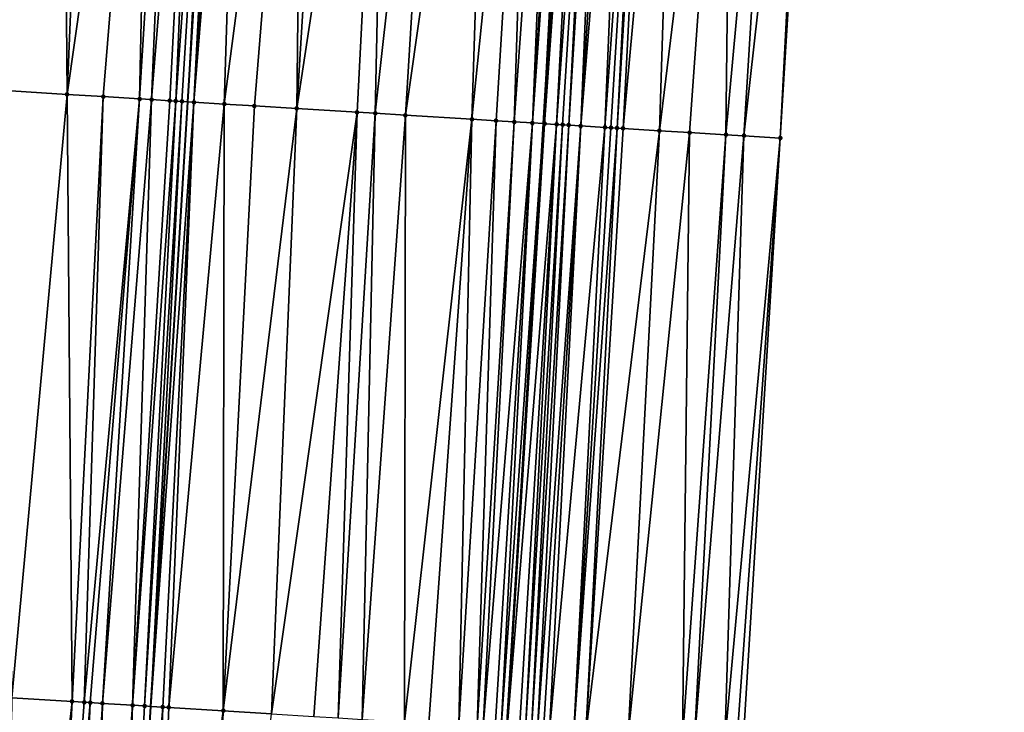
# Model space of a CAD drawing. Header units: feet. Extents: x 2004186 to 2014793, y 836912 to 864902.
# Tile 205 of 256: x 2010591 to 2010623, y 843246 to 843269. Entities that reach past the tile are written whole.
import ezdxf

# ---------------------------------------------------------------- set-up
doc = ezdxf.new("R2010")
doc.units = ezdxf.units.FT
doc.header["$LTSCALE"] = 100
doc.header["$MEASUREMENT"] = 0
for name, color, linetype, lineweight in [('EP_Travel Lane', 5, 'Continuous', 40), ('GPL_Skip Line', 2, 'Continuous', 40), ('Road Shots', 4, 'Continuous', 200), ('Road X-Section', 30, 'Continuous', 13)]:
    doc.layers.add(name, color=color, linetype=linetype, lineweight=lineweight)
doc.layers.add('I-77 SB_MM21-27-Surface-Border', color=7, linetype='Continuous')
doc.layers.add('I-77 SB_MM21-27-Surface-TIN', color=7, linetype='Continuous')

msp = doc.modelspace()

# ---------------------------------------------------------------- linework, layer by layer
at = {"layer": 'EP_Travel Lane'}
msp.add_polyline3d([(2010595.861461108, 843065.7632408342, 384.9105813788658), (2010597.080427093, 843085.7127757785, 385.3129092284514), (2010598.301812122, 843105.6559268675, 385.6958026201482), (2010599.525675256, 843125.6110801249, 386.051468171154), (2010600.749727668, 843145.5693195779, 386.4203134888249), (2010601.973813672, 843165.528106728, 386.7846688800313), (2010603.197862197, 843185.4862827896, 387.1621793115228), (2010604.421969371, 843205.445415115, 387.5258237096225), (2010605.646040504, 843225.403959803, 387.9168780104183), (2010606.866975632, 843245.363938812, 388.2906756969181), (2010608.079633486, 843265.3247387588, 388.6773120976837), (2010609.287042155, 843285.2843700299, 389.0644890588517), (2010610.494465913, 843305.2442507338, 389.4270142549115), (2010611.701898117, 843325.2042710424, 389.8116025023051), (2010612.909273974, 843345.1633598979, 390.2029086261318), (2010614.116702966, 843365.1233271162, 390.562807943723), (2010615.324031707, 843385.081637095, 390.938501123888), (2010616.552035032, 843405.029194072, 391.3267892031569)], dxfattribs=at)
at = {"layer": 'GPL_Skip Line'}
msp.add_polyline3d([(2010584.051620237, 843066.4688805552, 385.0746810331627), (2010585.256259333, 843086.4276284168, 385.4645864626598), (2010586.478300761, 843106.3832341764, 385.8621016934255), (2010587.711223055, 843126.3380721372, 386.2175969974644), (2010588.94431523, 843146.2956596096, 386.5894528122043), (2010590.177421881, 843166.2534813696, 386.9660183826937), (2010591.410525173, 843186.2112487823, 387.34287753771), (2010592.64366594, 843206.1696227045, 387.7081399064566), (2010593.876788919, 843226.1277087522, 388.0993785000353), (2010595.108866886, 843246.0859004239, 388.4631951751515), (2010596.33821684, 843266.0439035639, 388.8429393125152), (2010597.565912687, 843286.0024711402, 389.2154458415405), (2010598.79359451, 843305.9608107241, 389.5949894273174), (2010600.021271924, 843325.919078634, 389.9924826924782), (2010601.248960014, 843345.8775200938, 390.3765138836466), (2010602.476659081, 843365.836140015, 390.73282330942), (2010603.70424591, 843385.7929352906, 391.1169724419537), (2010604.937612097, 843405.7474407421, 391.4959406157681)], dxfattribs=at)
at = {"layer": 'I-77 SB_MM21-27-Surface-Border', "color": 3, "linetype": 'ByBlock', "lineweight": -2}
msp.add_polyline3d([(2010623.302710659, 843404.6146482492, 391.0750838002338), (2010622.070041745, 843384.6715023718, 390.6895467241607), (2010620.84244418, 843364.7145325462, 390.3007205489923), (2010620.413247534, 843344.7069849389, 389.9102845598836), (2010618.985991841, 843324.7617183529, 389.5418698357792), (2010618.157527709, 843304.7783699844, 389.1375610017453), (2010617.129468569, 843284.8077509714, 388.7624348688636), (2010615.901773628, 843264.8491981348, 388.3748637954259), (2010614.672236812, 843244.8881377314, 387.9932731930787), (2010613.240412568, 843224.9402080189, 387.6250575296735), (2010612.206920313, 843204.9699725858, 387.2382704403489), (2010610.973759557, 843185.0112751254, 386.8667694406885), (2010609.541055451, 843165.066141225, 386.4932210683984), (2010608.108269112, 843145.1196763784, 386.1438831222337), (2010606.475915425, 843125.1863866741, 385.7869295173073), (2010604.843730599, 843105.2558300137, 385.4837966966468), (2010603.6228613, 843085.3194858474, 385.1158775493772), (2010602.818326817, 843065.3504949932, 384.6602637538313)], dxfattribs=at)
at = {"layer": 'I-77 SB_MM21-27-Surface-TIN', "color": 128, "linetype": 'ByBlock', "lineweight": -2}
for points in [[(2010592.176186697, 843286.3354212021, 389.1415252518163), (2010590.379622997, 843286.4465936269, 389.1069775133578), (2010590.150011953, 843266.4261637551, 388.7562413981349)], [(2010592.176186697, 843286.3354212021, 389.1415252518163), (2010590.150011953, 843266.4261637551, 388.7562413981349), (2010592.34582403, 843266.2904814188, 388.7892550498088)], [(2010593.174282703, 843286.2737410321, 389.1564064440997), (2010592.176186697, 843286.3354212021, 389.1415252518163), (2010592.34582403, 843266.2904814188, 388.7892550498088)], [(2010595.17046657, 843286.1502482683, 389.1931079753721), (2010593.174282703, 843286.2737410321, 389.1564064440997), (2010592.34582403, 843266.2904814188, 388.7892550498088)], [(2010595.17046657, 843286.1502482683, 389.1931079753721), (2010592.34582403, 843266.2904814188, 388.7892550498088), (2010593.54353696, 843266.2164281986, 388.8096772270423)], [(2010595.17046657, 843286.1502482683, 389.1931079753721), (2010593.54353696, 843266.2164281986, 388.8096772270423), (2010594.741243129, 843266.1422650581, 388.8360409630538)], [(2010595.968938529, 843286.1008253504, 389.2091412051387), (2010595.17046657, 843286.1502482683, 389.1931079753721), (2010594.741243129, 843266.1422650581, 388.8360409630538)], [(2010595.968938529, 843286.1008253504, 389.2091412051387), (2010594.741243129, 843266.1422650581, 388.8360409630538), (2010595.140482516, 843266.1176089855, 388.8413168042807)], [(2010596.767416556, 843286.0515010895, 389.2200046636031), (2010595.968938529, 843286.1008253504, 389.2091412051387), (2010595.140482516, 843266.1176089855, 388.8413168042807)], [(2010596.767416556, 843286.0515010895, 389.2200046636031), (2010595.140482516, 843266.1176089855, 388.8413168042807), (2010595.739346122, 843266.080698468, 388.8452526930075)], [(2010596.767416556, 843286.0515010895, 389.2200046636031), (2010595.739346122, 843266.080698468, 388.8452526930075), (2010595.938970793, 843266.0684513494, 388.8435167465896)], [(2010597.366286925, 843286.0147005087, 389.218059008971), (2010596.767416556, 843286.0515010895, 389.2200046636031), (2010595.938970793, 843266.0684513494, 388.8435167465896)], [(2010597.366286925, 843286.0147005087, 389.218059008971), (2010595.938970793, 843266.0684513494, 388.8435167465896), (2010596.138592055, 843266.0561488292, 388.8447754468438)], [(2010597.366286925, 843286.0147005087, 389.218059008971), (2010596.138592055, 843266.0561488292, 388.8447754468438), (2010596.33821684, 843266.0439035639, 388.8429393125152)], [(2010597.366286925, 843286.0147005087, 389.218059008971), (2010596.33821684, 843266.0439035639, 388.8429393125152), (2010597.565912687, 843286.0024711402, 389.2154458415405)], [(2010596.537841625, 843266.0316582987, 388.8411031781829), (2010597.565912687, 843286.0024711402, 389.2154458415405), (2010596.33821684, 843266.0439035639, 388.8429393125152)], [(2010597.76553845, 843285.9902417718, 389.2128326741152), (2010597.565912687, 843286.0024711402, 389.2154458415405), (2010596.537841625, 843266.0316582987, 388.8411031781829)], [(2010597.965165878, 843285.9780394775, 389.2088007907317), (2010597.76553845, 843285.9902417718, 389.2128326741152), (2010596.537841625, 843266.0316582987, 388.8411031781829)], [(2010598.164788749, 843285.9657631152, 389.208650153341), (2010597.965165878, 843285.9780394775, 389.2088007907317), (2010596.537841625, 843266.0316582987, 388.8411031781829)], [(2010598.164788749, 843285.9657631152, 389.208650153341), (2010596.537841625, 843266.0316582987, 388.8411031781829), (2010597.535975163, 843265.9705882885, 388.8234731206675)], [(2010600.161052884, 843285.8435752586, 389.1769729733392), (2010598.164788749, 843285.9657631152, 389.208650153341), (2010597.535975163, 843265.9705882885, 388.8234731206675)], [(2010600.161052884, 843285.8435752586, 389.1769729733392), (2010597.535975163, 843265.9705882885, 388.8234731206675), (2010598.534111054, 843265.909556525, 388.8037757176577)], [(2010600.161052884, 843285.8435752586, 389.1769729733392), (2010598.534111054, 843265.909556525, 388.8037757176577), (2010599.931489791, 843265.8239249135, 388.7863150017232)], [(2010601.15918191, 843285.7824318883, 389.1637252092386), (2010600.161052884, 843285.8435752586, 389.1769729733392), (2010599.931489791, 843265.8239249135, 388.7863150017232)], [(2010602.955808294, 843285.6722785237, 389.1448729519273), (2010601.15918191, 843285.7824318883, 389.1637252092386), (2010599.931489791, 843265.8239249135, 388.7863150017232)], [(2010602.955808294, 843285.6722785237, 389.1448729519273), (2010599.931489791, 843265.8239249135, 388.7863150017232), (2010601.927736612, 843265.7014556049, 388.7688540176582)], [(2010602.955808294, 843285.6722785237, 389.1448729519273), (2010601.927736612, 843265.7014556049, 388.7688540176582), (2010602.526610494, 843265.6647121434, 388.7637599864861)], [(2010604.752428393, 843285.5620229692, 389.1313755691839), (2010602.955808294, 843285.6722785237, 389.1448729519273), (2010602.526610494, 843265.6647121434, 388.7637599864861)], [(2010604.752428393, 843285.5620229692, 389.1313755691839), (2010602.526610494, 843265.6647121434, 388.7637599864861), (2010603.524739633, 843265.6035706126, 388.7499958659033)], [(2010606.34943151, 843285.4641395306, 389.1130112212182), (2010604.752428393, 843285.5620229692, 389.1313755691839), (2010603.524739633, 843265.6035706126, 388.7499958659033)], [(2010606.34943151, 843285.4641395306, 389.1130112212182), (2010603.524739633, 843265.6035706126, 388.7499958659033), (2010605.720611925, 843265.4688671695, 388.7300970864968)], [(2010607.746811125, 843285.3785222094, 389.0953343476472), (2010606.34943151, 843285.4641395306, 389.1130112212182), (2010605.720611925, 843265.4688671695, 388.7300970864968)], [(2010607.746811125, 843285.3785222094, 389.0953343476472), (2010605.720611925, 843265.4688671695, 388.7300970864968), (2010606.519117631, 843265.4199928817, 388.7169811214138)], [(2010607.746811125, 843285.3785222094, 389.0953343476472), (2010606.519117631, 843265.4199928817, 388.7169811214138), (2010607.11799893, 843265.3833699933, 388.7053697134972)], [(2010608.545315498, 843285.3296262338, 389.0837551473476), (2010607.746811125, 843285.3785222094, 389.0953343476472), (2010607.11799893, 843265.3833699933, 388.7053697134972)], [(2010608.545315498, 843285.3296262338, 389.0837551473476), (2010607.11799893, 843265.3833699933, 388.7053697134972), (2010607.716883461, 843265.3467996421, 388.6909184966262)], [(2010608.944572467, 843285.3052560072, 389.0738907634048), (2010608.545315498, 843285.3296262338, 389.0837551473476), (2010607.716883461, 843265.3467996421, 388.6909184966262)], [(2010609.14420365, 843285.2931147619, 389.0666598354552), (2010608.944572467, 843285.3052560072, 389.0738907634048), (2010607.716883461, 843265.3467996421, 388.6909184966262)], [(2010609.14420365, 843285.2931147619, 389.0666598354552), (2010607.716883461, 843265.3467996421, 388.6909184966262), (2010608.079633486, 843265.3247387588, 388.6773120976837)], [(2010609.14420365, 843285.2931147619, 389.0666598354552), (2010608.079633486, 843265.3247387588, 388.6773120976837), (2010609.287042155, 843285.2843700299, 389.0644890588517)], [(2010609.343829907, 843285.2808934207, 389.0636260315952), (2010609.287042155, 843285.2843700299, 389.0644890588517), (2010608.079633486, 843265.3247387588, 388.6773120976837)], [(2010609.343829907, 843285.2808934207, 389.0636260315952), (2010608.079633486, 843265.3247387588, 388.6773120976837), (2010608.116145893, 843265.3225182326, 388.6759425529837)], [(2010609.543451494, 843285.2685961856, 389.0645691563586), (2010609.343829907, 843285.2808934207, 389.0636260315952), (2010608.116145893, 843265.3225182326, 388.6759425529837)], [(2010609.543451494, 843285.2685961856, 389.0645691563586), (2010608.116145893, 843265.3225182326, 388.6759425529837), (2010608.515387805, 843265.2979032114, 388.678999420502)], [(2010609.942702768, 843285.2441333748, 389.0595563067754), (2010609.543451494, 843285.2685961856, 389.0645691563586), (2010608.515387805, 843265.2979032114, 388.678999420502)], [(2010609.942702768, 843285.2441333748, 389.0595563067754), (2010608.515387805, 843265.2979032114, 388.678999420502), (2010608.715011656, 843265.2856427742, 388.6779833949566)], [(2010609.942702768, 843285.2441333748, 389.0595563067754), (2010608.715011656, 843265.2856427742, 388.6779833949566), (2010608.914640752, 843265.2734675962, 388.6723588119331)], [(2010610.142334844, 843285.2320066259, 389.051565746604), (2010609.942702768, 843285.2441333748, 389.0595563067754), (2010608.914640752, 843265.2734675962, 388.6723588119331)], [(2010610.142334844, 843285.2320066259, 389.051565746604), (2010608.914640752, 843265.2734675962, 388.6723588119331), (2010609.31391587, 843265.2493924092, 388.646235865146)], [(2010610.541606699, 843285.2078784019, 389.0290201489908), (2010610.142334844, 843285.2320066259, 389.051565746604), (2010609.31391587, 843265.2493924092, 388.646235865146)], [(2010610.9408763, 843285.1837135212, 389.0083953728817), (2010610.541606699, 843285.2078784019, 389.0290201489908), (2010609.31391587, 843265.2493924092, 388.646235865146)], [(2010610.9408763, 843285.1837135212, 389.0083953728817), (2010609.31391587, 843265.2493924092, 388.646235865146), (2010610.112448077, 843265.2009489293, 388.6098332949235)], [(2010611.539772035, 843285.14732532, 388.9848405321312), (2010610.9408763, 843285.1837135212, 389.0083953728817), (2010610.112448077, 843265.2009489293, 388.6098332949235)], [(2010611.539772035, 843285.14732532, 388.9848405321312), (2010610.112448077, 843265.2009489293, 388.6098332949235), (2010610.312079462, 843265.1888109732, 388.6021967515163)], [(2010611.539772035, 843285.14732532, 388.9848405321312), (2010610.312079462, 843265.1888109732, 388.6021967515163), (2010610.511705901, 843265.1765926, 388.5989070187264)], [(2010611.739399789, 843285.1351283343, 388.9805304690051), (2010611.539772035, 843285.14732532, 388.9848405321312), (2010610.511705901, 843265.1765926, 388.5989070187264)], [(2010611.739399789, 843285.1351283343, 388.9805304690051), (2010610.511705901, 843265.1765926, 388.5989070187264), (2010610.711334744, 843265.1644133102, 388.5935046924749)], [(2010612.537927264, 843285.0866079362, 388.9492705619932), (2010611.739399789, 843285.1351283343, 388.9805304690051), (2010610.711334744, 843265.1644133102, 388.5935046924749)], [(2010612.537927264, 843285.0866079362, 388.9492705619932), (2010610.711334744, 843265.1644133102, 388.5935046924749), (2010611.909131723, 843265.0917264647, 388.5400697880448)], [(2010614.334616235, 843284.977472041, 388.8771016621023), (2010612.537927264, 843285.0866079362, 388.9492705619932), (2010611.909131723, 843265.0917264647, 388.5400697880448)], [(2010614.334616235, 843284.977472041, 388.8771016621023), (2010611.909131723, 843265.0917264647, 388.5400697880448), (2010612.907291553, 843265.0310838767, 388.4993361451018)], [(2010614.334616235, 843284.977472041, 388.8771016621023), (2010612.907291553, 843265.0310838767, 388.4993361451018), (2010614.105087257, 843264.9583762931, 388.4470222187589)], [(2010615.931674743, 843284.8804890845, 388.8115509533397), (2010614.334616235, 843284.977472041, 388.8771016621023), (2010614.105087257, 843264.9583762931, 388.4470222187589)], [(2010615.931674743, 843284.8804890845, 388.8115509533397), (2010614.105087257, 843264.9583762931, 388.4470222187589), (2010614.703986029, 843264.9220374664, 388.4200563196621)], [(2010616.929835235, 843284.8198572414, 388.7714985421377), (2010615.931674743, 843284.8804890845, 388.8115509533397), (2010614.703986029, 843264.9220374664, 388.4200563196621)], [(2010616.929835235, 843284.8198572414, 388.7714985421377), (2010614.703986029, 843264.9220374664, 388.4200563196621), (2010615.901773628, 843264.8491981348, 388.3748637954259)], [(2010616.929835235, 843284.8198572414, 388.7714985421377), (2010615.901773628, 843264.8491981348, 388.3748637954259), (2010617.129468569, 843284.8077509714, 388.7624348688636)], [(2010592.34582403, 843266.2904814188, 388.7892550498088), (2010590.150011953, 843266.4261637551, 388.7562413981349), (2010590.517658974, 843246.3701733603, 388.4051044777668)], [(2010592.34582403, 843266.2904814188, 388.7892550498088), (2010590.517658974, 843246.3701733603, 388.4051044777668), (2010592.513822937, 843246.2463593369, 388.4419094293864)], [(2010593.54353696, 843266.2164281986, 388.8096772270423), (2010592.34582403, 843266.2904814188, 388.7892550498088), (2010592.513822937, 843246.2463593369, 388.4419094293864)], [(2010593.54353696, 843266.2164281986, 388.8096772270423), (2010592.513822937, 843246.2463593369, 388.4419094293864), (2010592.91305482, 843246.2215817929, 388.4500544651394)], [(2010594.741243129, 843266.1422650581, 388.8360409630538), (2010593.54353696, 843266.2164281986, 388.8096772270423), (2010592.91305482, 843246.2215817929, 388.4500544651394)], [(2010594.741243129, 843266.1422650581, 388.8360409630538), (2010592.91305482, 843246.2215817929, 388.4500544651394), (2010593.112668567, 843246.2091574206, 388.4560207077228)], [(2010594.741243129, 843266.1422650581, 388.8360409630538), (2010593.112668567, 843246.2091574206, 388.4560207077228), (2010593.511902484, 843246.184412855, 388.4624114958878)], [(2010595.140482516, 843266.1176089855, 388.8413168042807), (2010594.741243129, 843266.1422650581, 388.8360409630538), (2010593.511902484, 843246.184412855, 388.4624114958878)], [(2010595.140482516, 843266.1176089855, 388.8413168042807), (2010593.511902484, 843246.184412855, 388.4624114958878), (2010594.509999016, 843246.1227417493, 388.4682651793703)], [(2010595.739346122, 843266.080698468, 388.8452526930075), (2010595.140482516, 843266.1176089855, 388.8413168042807), (2010594.509999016, 843246.1227417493, 388.4682651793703)], [(2010595.938970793, 843266.0684513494, 388.8435167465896), (2010595.739346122, 843266.080698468, 388.8452526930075), (2010594.509999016, 843246.1227417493, 388.4682651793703)], [(2010595.938970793, 843266.0684513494, 388.8435167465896), (2010594.509999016, 843246.1227417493, 388.4682651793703), (2010594.909243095, 843246.0981619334, 388.4658922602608)], [(2010596.138592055, 843266.0561488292, 388.8447754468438), (2010595.938970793, 843266.0684513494, 388.8435167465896), (2010594.909243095, 843246.0981619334, 388.4658922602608)], [(2010596.138592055, 843266.0561488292, 388.8447754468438), (2010594.909243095, 843246.0981619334, 388.4658922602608), (2010595.108866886, 843246.0859004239, 388.4631951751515)], [(2010596.138592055, 843266.0561488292, 388.8447754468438), (2010595.108866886, 843246.0859004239, 388.4631951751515), (2010596.33821684, 843266.0439035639, 388.8429393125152)], [(2010596.537841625, 843266.0316582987, 388.8411031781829), (2010596.33821684, 843266.0439035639, 388.8429393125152), (2010595.108866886, 843246.0859004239, 388.4631951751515)], [(2010596.537841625, 843266.0316582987, 388.8411031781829), (2010595.108866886, 843246.0859004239, 388.4631951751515), (2010595.508114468, 843246.0613774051, 388.4578010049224)], [(2010596.537841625, 843266.0316582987, 388.8411031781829), (2010595.508114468, 843246.0613774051, 388.4578010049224), (2010595.707735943, 843246.0490783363, 388.4571018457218)], [(2010597.535975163, 843265.9705882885, 388.8234731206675), (2010596.537841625, 843266.0316582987, 388.8411031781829), (2010595.707735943, 843246.0490783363, 388.4571018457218)], [(2010597.535975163, 843265.9705882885, 388.8234731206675), (2010595.707735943, 843246.0490783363, 388.4571018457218), (2010597.504357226, 843245.9388408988, 388.4266496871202)], [(2010598.534111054, 843265.909556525, 388.8037757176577), (2010597.535975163, 843265.9705882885, 388.8234731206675), (2010597.504357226, 843245.9388408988, 388.4266496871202)], [(2010599.931489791, 843265.8239249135, 388.7863150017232), (2010598.534111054, 843265.909556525, 388.8037757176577), (2010597.504357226, 843245.9388408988, 388.4266496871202)], [(2010599.931489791, 843265.8239249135, 388.7863150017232), (2010597.504357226, 843245.9388408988, 388.4266496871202), (2010599.1013491, 843245.8407738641, 388.403740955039)], [(2010601.927736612, 843265.7014556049, 388.7688540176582), (2010599.931489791, 843265.8239249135, 388.7863150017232), (2010599.1013491, 843245.8407738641, 388.403740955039)], [(2010601.927736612, 843265.7014556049, 388.7688540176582), (2010599.1013491, 843245.8407738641, 388.403740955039), (2010600.498711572, 843245.7548773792, 388.3883678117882)], [(2010601.927736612, 843265.7014556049, 388.7688540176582), (2010600.498711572, 843245.7548773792, 388.3883678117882), (2010601.297202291, 843245.7057592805, 388.3814126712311)], [(2010602.526610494, 843265.6647121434, 388.7637599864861), (2010601.927736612, 843265.7014556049, 388.7688540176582), (2010601.297202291, 843245.7057592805, 388.3814126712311)], [(2010602.526610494, 843265.6647121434, 388.7637599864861), (2010601.297202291, 843245.7057592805, 388.3814126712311), (2010602.09569631, 843245.6566946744, 388.3716120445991)], [(2010603.524739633, 843265.6035706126, 388.7499958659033), (2010602.526610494, 843265.6647121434, 388.7637599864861), (2010602.09569631, 843245.6566946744, 388.3716120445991)], [(2010603.524739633, 843265.6035706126, 388.7499958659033), (2010602.09569631, 843245.6566946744, 388.3716120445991), (2010603.493057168, 843245.5707720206, 388.3576309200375)], [(2010605.720611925, 843265.4688671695, 388.7300970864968), (2010603.524739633, 843265.6035706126, 388.7499958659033), (2010603.493057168, 843245.5707720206, 388.3576309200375)], [(2010605.720611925, 843265.4688671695, 388.7300970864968), (2010603.493057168, 843245.5707720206, 388.3576309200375), (2010604.29154819, 843245.5216588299, 388.3504147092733)], [(2010605.720611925, 843265.4688671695, 388.7300970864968), (2010604.29154819, 843245.5216588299, 388.3504147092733), (2010605.289670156, 843245.4604000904, 388.3343329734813)], [(2010606.519117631, 843265.4199928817, 388.7169811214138), (2010605.720611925, 843265.4688671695, 388.7300970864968), (2010605.289670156, 843245.4604000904, 388.3343329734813)], [(2010606.519117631, 843265.4199928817, 388.7169811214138), (2010605.289670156, 843245.4604000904, 388.3343329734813), (2010605.888548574, 843245.4237297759, 388.3201662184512)], [(2010607.11799893, 843265.3833699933, 388.7053697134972), (2010606.519117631, 843265.4199928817, 388.7169811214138), (2010605.888548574, 843245.4237297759, 388.3201662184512)], [(2010607.11799893, 843265.3833699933, 388.7053697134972), (2010605.888548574, 843245.4237297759, 388.3201662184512), (2010606.088178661, 843245.4115703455, 388.3120391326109)], [(2010607.716883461, 843265.3467996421, 388.6909184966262), (2010607.11799893, 843265.3833699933, 388.7053697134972), (2010606.088178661, 843245.4115703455, 388.3120391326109)], [(2010607.716883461, 843265.3467996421, 388.6909184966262), (2010606.088178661, 843245.4115703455, 388.3120391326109), (2010606.48743209, 843245.3871421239, 388.3016023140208)], [(2010607.716883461, 843265.3467996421, 388.6909184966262), (2010606.48743209, 843245.3871421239, 388.3016023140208), (2010606.687061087, 843245.3749650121, 388.2944157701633)], [(2010607.716883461, 843265.3467996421, 388.6909184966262), (2010606.687061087, 843245.3749650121, 388.2944157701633), (2010608.079633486, 843265.3247387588, 388.6773120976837)], [(2010606.687061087, 843245.3749650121, 388.2944157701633), (2010606.866975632, 843245.363938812, 388.2906756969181), (2010608.079633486, 843265.3247387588, 388.6773120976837)], [(2010606.886686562, 843245.3627308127, 388.2902659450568), (2010608.079633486, 843265.3247387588, 388.6773120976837), (2010606.866975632, 843245.363938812, 388.2906756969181)], [(2010608.116145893, 843265.3225182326, 388.6759425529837), (2010608.079633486, 843265.3247387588, 388.6773120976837), (2010606.886686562, 843245.3627308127, 388.2902659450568)], [(2010608.515387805, 843265.2979032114, 388.678999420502), (2010608.116145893, 843265.3225182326, 388.6759425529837), (2010606.886686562, 843245.3627308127, 388.2902659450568)], [(2010608.515387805, 843265.2979032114, 388.678999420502), (2010606.886686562, 843245.3627308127, 388.2902659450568), (2010607.285922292, 843245.3380156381, 388.2950933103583)], [(2010608.515387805, 843265.2979032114, 388.678999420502), (2010607.285922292, 843245.3380156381, 388.2950933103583), (2010607.4855453, 843245.325741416, 388.2930724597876)], [(2010608.715011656, 843265.2856427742, 388.6779833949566), (2010608.515387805, 843265.2979032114, 388.678999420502), (2010607.4855453, 843245.325741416, 388.2930724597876)], [(2010608.715011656, 843265.2856427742, 388.6779833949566), (2010607.4855453, 843245.325741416, 388.2930724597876), (2010607.6851725, 843245.3135351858, 388.2874348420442)], [(2010608.914640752, 843265.2734675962, 388.6723588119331), (2010608.715011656, 843265.2856427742, 388.6779833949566), (2010607.6851725, 843245.3135351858, 388.2874348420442)], [(2010608.914640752, 843265.2734675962, 388.6723588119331), (2010607.6851725, 843245.3135351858, 388.2874348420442), (2010607.88480961, 843245.3014896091, 388.2732514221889)], [(2010609.31391587, 843265.2493924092, 388.646235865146), (2010608.914640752, 843265.2734675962, 388.6723588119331), (2010607.88480961, 843245.3014896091, 388.2732514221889)], [(2010609.31391587, 843265.2493924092, 388.646235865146), (2010607.88480961, 843245.3014896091, 388.2732514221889), (2010608.084449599, 843245.2894907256, 388.256584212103)], [(2010609.31391587, 843265.2493924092, 388.646235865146), (2010608.084449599, 843245.2894907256, 388.256584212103), (2010608.284083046, 843245.2773857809, 388.2455588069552)], [(2010610.112448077, 843265.2009489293, 388.6098332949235), (2010609.31391587, 843265.2493924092, 388.646235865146), (2010608.284083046, 843245.2773857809, 388.2455588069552)], [(2010610.112448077, 843265.2009489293, 388.6098332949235), (2010608.284083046, 843245.2773857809, 388.2455588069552), (2010609.08260883, 843245.2288361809, 388.2083629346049)], [(2010610.312079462, 843265.1888109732, 388.6021967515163), (2010610.112448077, 843265.2009489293, 388.6098332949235), (2010609.08260883, 843245.2288361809, 388.2083629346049)], [(2010610.511705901, 843265.1765926, 388.5989070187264), (2010610.312079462, 843265.1888109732, 388.6021967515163), (2010609.08260883, 843245.2288361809, 388.2083629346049)], [(2010610.511705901, 843265.1765926, 388.5989070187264), (2010609.08260883, 843245.2288361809, 388.2083629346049), (2010609.481855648, 843245.2043007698, 388.2036279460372)], [(2010610.711334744, 843265.1644133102, 388.5935046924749), (2010610.511705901, 843265.1765926, 388.5989070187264), (2010609.481855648, 843245.2043007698, 388.2036279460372)], [(2010611.909131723, 843265.0917264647, 388.5400697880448), (2010610.711334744, 843265.1644133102, 388.5935046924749), (2010609.481855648, 843245.2043007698, 388.2036279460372)], [(2010611.909131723, 843265.0917264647, 388.5400697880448), (2010609.481855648, 843245.2043007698, 388.2036279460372), (2010610.879267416, 843245.1192035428, 388.1457390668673)], [(2010612.907291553, 843265.0310838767, 388.4993361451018), (2010611.909131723, 843265.0917264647, 388.5400697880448), (2010610.879267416, 843245.1192035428, 388.1457390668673)], [(2010612.907291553, 843265.0310838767, 388.4993361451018), (2010610.879267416, 843245.1192035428, 388.1457390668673), (2010612.67593788, 843245.0097634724, 388.0728717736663)], [(2010614.105087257, 843264.9583762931, 388.4470222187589), (2010612.907291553, 843265.0310838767, 388.4993361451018), (2010612.67593788, 843245.0097634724, 388.0728717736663)], [(2010614.105087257, 843264.9583762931, 388.4470222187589), (2010612.67593788, 843245.0097634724, 388.0728717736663), (2010613.075200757, 843244.9854884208, 388.0542872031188)], [(2010614.703986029, 843264.9220374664, 388.4200563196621), (2010614.105087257, 843264.9583762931, 388.4470222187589), (2010613.075200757, 843244.9854884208, 388.0542872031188)], [(2010614.703986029, 843264.9220374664, 388.4200563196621), (2010613.075200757, 843244.9854884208, 388.0542872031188), (2010614.073346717, 843244.9246187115, 388.0175114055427)], [(2010614.703986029, 843264.9220374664, 388.4200563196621), (2010614.073346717, 843244.9246187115, 388.0175114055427), (2010615.901773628, 843264.8491981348, 388.3748637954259)], [(2010615.901773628, 843264.8491981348, 388.3748637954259), (2010614.073346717, 843244.9246187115, 388.0175114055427), (2010614.472607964, 843244.9003172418, 388.0003321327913)], [(2010615.901773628, 843264.8491981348, 388.3748637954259), (2010614.472607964, 843244.9003172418, 388.0003321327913), (2010614.672236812, 843244.8881377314, 387.9932731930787)], [(2010592.513822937, 843246.2463593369, 388.4419094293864), (2010590.517658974, 843246.3701733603, 388.4051044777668), (2010590.283692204, 843226.3505465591, 388.0547851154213)], [(2010592.513822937, 843246.2463593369, 388.4419094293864), (2010590.283692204, 843226.3505465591, 388.0547851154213), (2010591.481383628, 843226.2761462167, 388.0761319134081)], [(2010592.91305482, 843246.2215817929, 388.4500544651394), (2010592.513822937, 843246.2463593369, 388.4419094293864), (2010591.481383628, 843226.2761462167, 388.0761319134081)], [(2010593.112668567, 843246.2091574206, 388.4560207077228), (2010592.91305482, 843246.2215817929, 388.4500544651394), (2010591.481383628, 843226.2761462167, 388.0761319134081)], [(2010593.112668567, 843246.2091574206, 388.4560207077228), (2010591.481383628, 843226.2761462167, 388.0761319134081), (2010592.279844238, 843226.2265404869, 388.0906576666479)], [(2010593.511902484, 843246.184412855, 388.4624114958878), (2010593.112668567, 843246.2091574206, 388.4560207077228), (2010592.279844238, 843226.2265404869, 388.0906576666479)], [(2010593.511902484, 843246.184412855, 388.4624114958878), (2010592.279844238, 843226.2265404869, 388.0906576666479), (2010593.078311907, 843226.1770490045, 388.0990665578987)], [(2010594.509999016, 843246.1227417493, 388.4682651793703), (2010593.511902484, 843246.184412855, 388.4624114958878), (2010593.078311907, 843226.1770490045, 388.0990665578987)], [(2010594.509999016, 843246.1227417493, 388.4682651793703), (2010593.078311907, 843226.1770490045, 388.0990665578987), (2010593.876788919, 843226.1277087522, 388.0993785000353)], [(2010594.909243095, 843246.0981619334, 388.4658922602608), (2010594.509999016, 843246.1227417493, 388.4682651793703), (2010593.876788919, 843226.1277087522, 388.0993785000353)], [(2010594.909243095, 843246.0981619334, 388.4658922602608), (2010593.876788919, 843226.1277087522, 388.0993785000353), (2010595.108866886, 843246.0859004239, 388.4631951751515)], [(2010595.508114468, 843246.0613774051, 388.4578010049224), (2010595.108866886, 843246.0859004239, 388.4631951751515), (2010593.876788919, 843226.1277087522, 388.0993785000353)], [(2010595.508114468, 843246.0613774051, 388.4578010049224), (2010593.876788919, 843226.1277087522, 388.0993785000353), (2010594.874902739, 843226.0663175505, 388.084556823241)], [(2010595.707735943, 843246.0490783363, 388.4571018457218), (2010595.508114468, 843246.0613774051, 388.4578010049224), (2010594.874902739, 843226.0663175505, 388.084556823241)], [(2010597.504357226, 843245.9388408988, 388.4266496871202), (2010595.707735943, 843246.0490783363, 388.4571018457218), (2010594.874902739, 843226.0663175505, 388.084556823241)], [(2010597.504357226, 843245.9388408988, 388.4266496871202), (2010594.874902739, 843226.0663175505, 388.084556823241), (2010596.871133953, 843225.9435929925, 388.0518164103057)], [(2010599.1013491, 843245.8407738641, 388.403740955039), (2010597.504357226, 843245.9388408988, 388.4266496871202), (2010596.871133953, 843225.9435929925, 388.0518164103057)]]:
    msp.add_3dface(points, dxfattribs=at)
at = {"layer": 'Road Shots', "lineweight": 100}
for p in [(2010592.34582403, 843266.2904814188, 388.7892550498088), (2010593.54353696, 843266.2164281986, 388.8096772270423), (2010594.741243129, 843266.1422650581, 388.8360409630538), (2010595.140482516, 843266.1176089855, 388.8413168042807), (2010595.739346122, 843266.080698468, 388.8452526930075), (2010595.938970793, 843266.0684513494, 388.8435167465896), (2010596.138592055, 843266.0561488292, 388.8447754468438), (2010596.537841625, 843266.0316582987, 388.8411031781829), (2010597.535975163, 843265.9705882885, 388.8234731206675), (2010598.534111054, 843265.909556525, 388.8037757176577), (2010599.931489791, 843265.8239249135, 388.7863150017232), (2010601.927736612, 843265.7014556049, 388.7688540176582), (2010602.526610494, 843265.6647121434, 388.7637599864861), (2010603.524739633, 843265.6035706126, 388.7499958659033), (2010605.720611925, 843265.4688671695, 388.7300970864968), (2010606.519117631, 843265.4199928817, 388.7169811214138), (2010607.11799893, 843265.3833699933, 388.7053697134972), (2010607.716883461, 843265.3467996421, 388.6909184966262), (2010608.116145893, 843265.3225182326, 388.6759425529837), (2010608.515387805, 843265.2979032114, 388.678999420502), (2010608.715011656, 843265.2856427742, 388.6779833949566), (2010608.914640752, 843265.2734675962, 388.6723588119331), (2010609.31391587, 843265.2493924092, 388.646235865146), (2010610.112448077, 843265.2009489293, 388.6098332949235), (2010610.312079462, 843265.1888109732, 388.6021967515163), (2010610.511705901, 843265.1765926, 388.5989070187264), (2010610.711334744, 843265.1644133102, 388.5935046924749), (2010611.909131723, 843265.0917264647, 388.5400697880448), (2010612.907291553, 843265.0310838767, 388.4993361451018), (2010614.105087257, 843264.9583762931, 388.4470222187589), (2010614.703986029, 843264.9220374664, 388.4200563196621), (2010615.901773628, 843264.8491981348, 388.3748637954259), (2010592.513822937, 843246.2463593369, 388.4419094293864), (2010592.91305482, 843246.2215817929, 388.4500544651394), (2010593.112668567, 843246.2091574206, 388.4560207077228), (2010593.511902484, 843246.184412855, 388.4624114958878), (2010594.509999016, 843246.1227417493, 388.4682651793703), (2010594.909243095, 843246.0981619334, 388.4658922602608), (2010595.508114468, 843246.0613774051, 388.4578010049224), (2010595.707735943, 843246.0490783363, 388.4571018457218), (2010597.504357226, 843245.9388408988, 388.4266496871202)]:
    msp.add_point(p, dxfattribs=at)
at = {"layer": 'Road X-Section', "extrusion": (0.06138562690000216, 0.9979420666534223, 0.01853203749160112), "elevation": 964959.5813079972, "flags": 128}
msp.add_lwpolyline([(-1954999.793291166, -17497.46069296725), (-1955000.593291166, -17497.43448860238), (-1955001.193291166, -17497.41268869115), (-1955001.593291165, -17497.39955325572), (-1955002.793291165, -17497.34739710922), (-1955003.193291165, -17497.33096213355), (-1955003.393291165, -17497.32174361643), (-1955003.593291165, -17497.31868191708), (-1955003.793291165, -17497.31976698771), (-1955003.993291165, -17497.3173361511), (-1955004.193291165, -17497.30950136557), (-1955004.593291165, -17497.28675196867), (-1955004.793291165, -17497.28804993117), (-1955005.193291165, -17497.30853949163), (-1955005.393291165, -17497.31181277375), (-1955005.593291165, -17497.29927475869), (-1955005.793291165, -17497.28338025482), (-1955005.993291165, -17497.2733550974), (-1955006.393291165, -17497.26387107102), (-1955006.793291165, -17497.24672993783), (-1955007.993291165, -17497.22202944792), (-1955008.793291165, -17497.20223145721), (-1955010.593291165, -17497.16567359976), (-1955011.193291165, -17497.15219106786), (-1955012.393291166, -17497.13470767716), (-1955013.393291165, -17497.10982606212), (-1955013.993291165, -17497.09365089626), (-1955014.393291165, -17497.08838785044), (-1955014.593291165, -17497.08377208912), (-1955014.793291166, -17497.07531353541), (-1955015.793291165, -17497.05298300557), (-1955015.993291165, -17497.04684340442), (-1955016.593291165, -17497.03248996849), (-1955016.793291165, -17497.02993435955), (-1955017.193291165, -17497.03164654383), (-1955017.393291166, -17497.02915681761), (-1955017.593291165, -17497.03268621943), (-1955017.793291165, -17497.03099690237), (-1955018.593291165, -17497.00272784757), (-1955018.993291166, -17496.99166191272), (-1955020.593291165, -17496.96898413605), (-1955021.793291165, -17496.9517982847), (-1955023.793291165, -17496.91569428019), (-1955025.993291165, -17496.88267495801), (-1955027.193291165, -17496.86224927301), (-1955028.393291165, -17496.8358810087), (-1955028.793291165, -17496.83060426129), (-1955029.393291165, -17496.82666769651), (-1955029.593291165, -17496.8284039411), (-1955029.793291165, -17496.82714502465), (-1955030.193291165, -17496.83081792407), (-1955031.193291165, -17496.84845100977), (-1955032.193291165, -17496.86815179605), (-1955033.593291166, -17496.88561551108), (-1955035.593291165, -17496.90307949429), (-1955036.193291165, -17496.90817440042), (-1955037.193291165, -17496.92194088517), (-1955039.393291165, -17496.94184308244), (-1955040.193291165, -17496.95496130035), (-1955040.793291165, -17496.96657470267), (-1955041.393291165, -17496.98102840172), (-1955041.793291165, -17496.99600691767), (-1955042.193291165, -17496.99294952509), (-1955042.393291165, -17496.99396572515), (-1955042.593291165, -17496.99959127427), (-1955042.993291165, -17497.025718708), (-1955043.793291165, -17497.06212753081), (-1955043.993291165, -17497.06976538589), (-1955044.193291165, -17497.07305568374), (-1955044.393291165, -17497.07845893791), (-1955045.593291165, -17497.13190302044), (-1955046.593291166, -17497.17264365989), (-1955047.793291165, -17497.22496657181), (-1955048.393291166, -17497.25193710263), (-1955049.593291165, -17497.29713738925)], dxfattribs=at)
at = {"layer": 'Road X-Section', "extrusion": (0.06155014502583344, 0.9979263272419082, 0.01883149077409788), "elevation": 965257.2053437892, "flags": 128}
msp.add_lwpolyline([(-1954840.127442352, -17792.4696356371), (-1954840.727442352, -17792.4532393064), (-1954841.127442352, -17792.44502239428), (-1954841.727442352, -17792.42998522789), (-1954842.727442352, -17792.40415961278), (-1954843.327442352, -17792.38444383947), (-1954843.527442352, -17792.38138581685), (-1954843.727442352, -17792.38514477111), (-1954843.927442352, -17792.38357462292), (-1954844.327442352, -17792.37094100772), (-1954844.527442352, -17792.36267769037), (-1954844.927442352, -17792.34030047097), (-1954845.127442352, -17792.33623053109), (-1954845.327442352, -17792.34105267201), (-1954845.527442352, -17792.35119267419), (-1954845.927442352, -17792.38490133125), (-1954846.127442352, -17792.38701927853), (-1954846.527442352, -17792.35979172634), (-1954846.727442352, -17792.35086418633), (-1954846.927442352, -17792.34814402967), (-1954847.327442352, -17792.32999340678), (-1954847.527442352, -17792.32465387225), (-1954848.927442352, -17792.29911985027), (-1954849.527442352, -17792.28564665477), (-1954850.127442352, -17792.26865257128), (-1954850.327442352, -17792.26586054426), (-1954850.527442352, -17792.25922451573), (-1954851.727442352, -17792.23333208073), (-1954852.527442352, -17792.21822059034), (-1954853.327442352, -17792.20394729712), (-1954853.727442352, -17792.19386194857), (-1954854.127442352, -17792.18810434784), (-1954855.127442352, -17792.16471009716), (-1954855.927442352, -17792.14824560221), (-1954857.327442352, -17792.11483951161), (-1954857.927442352, -17792.10953780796), (-1954858.127442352, -17792.11174360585), (-1954858.327442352, -17792.1110306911), (-1954858.527442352, -17792.106194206), (-1954858.727442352, -17792.10421177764), (-1954858.927442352, -17792.09081515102), (-1954859.127442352, -17792.0839557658), (-1954859.727442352, -17792.07223137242), (-1954861.727442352, -17792.04877920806), (-1954862.727442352, -17792.03363212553), (-1954863.127442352, -17792.028914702), (-1954864.527442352, -17792.00277326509), (-1954865.927442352, -17791.98207354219), (-1954867.927442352, -17791.94526206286), (-1954868.327442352, -17791.9371155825), (-1954868.527442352, -17791.93114828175), (-1954868.927442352, -17791.92475636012), (-1954869.927442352, -17791.91890163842), (-1954870.327442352, -17791.92127497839), (-1954870.927442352, -17791.9293676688), (-1954871.127442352, -17791.930066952), (-1954872.927442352, -17791.96052451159), (-1954874.527442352, -17791.98343730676), (-1954875.927442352, -17791.99881317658), (-1954876.727442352, -17792.0057695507), (-1954877.527442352, -17792.01557191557), (-1954878.927442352, -17792.02955551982), (-1954879.727442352, -17792.03677301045), (-1954880.727442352, -17792.05285759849), (-1954881.327442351, -17792.06702686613), (-1954881.527442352, -17792.07515539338), (-1954881.927442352, -17792.08559406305), (-1954882.127442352, -17792.09278188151), (-1954882.327442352, -17792.09693244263), (-1954882.727442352, -17792.09210422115), (-1954882.927442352, -17792.09412543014), (-1954883.127442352, -17792.09976404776), (-1954883.327442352, -17792.11394998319), (-1954883.527442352, -17792.13062014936), (-1954883.727442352, -17792.14164750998), (-1954884.527442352, -17792.17884997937), (-1954884.927442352, -17792.18358580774), (-1954886.327442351, -17792.24148495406), (-1954888.127442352, -17792.31436517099), (-1954888.527442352, -17792.33295303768), (-1954889.527442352, -17792.36973535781), (-1954889.927442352, -17792.38691767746), (-1954890.127442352, -17792.39397786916)], dxfattribs=at)

doc.saveas('drawing.dxf')
